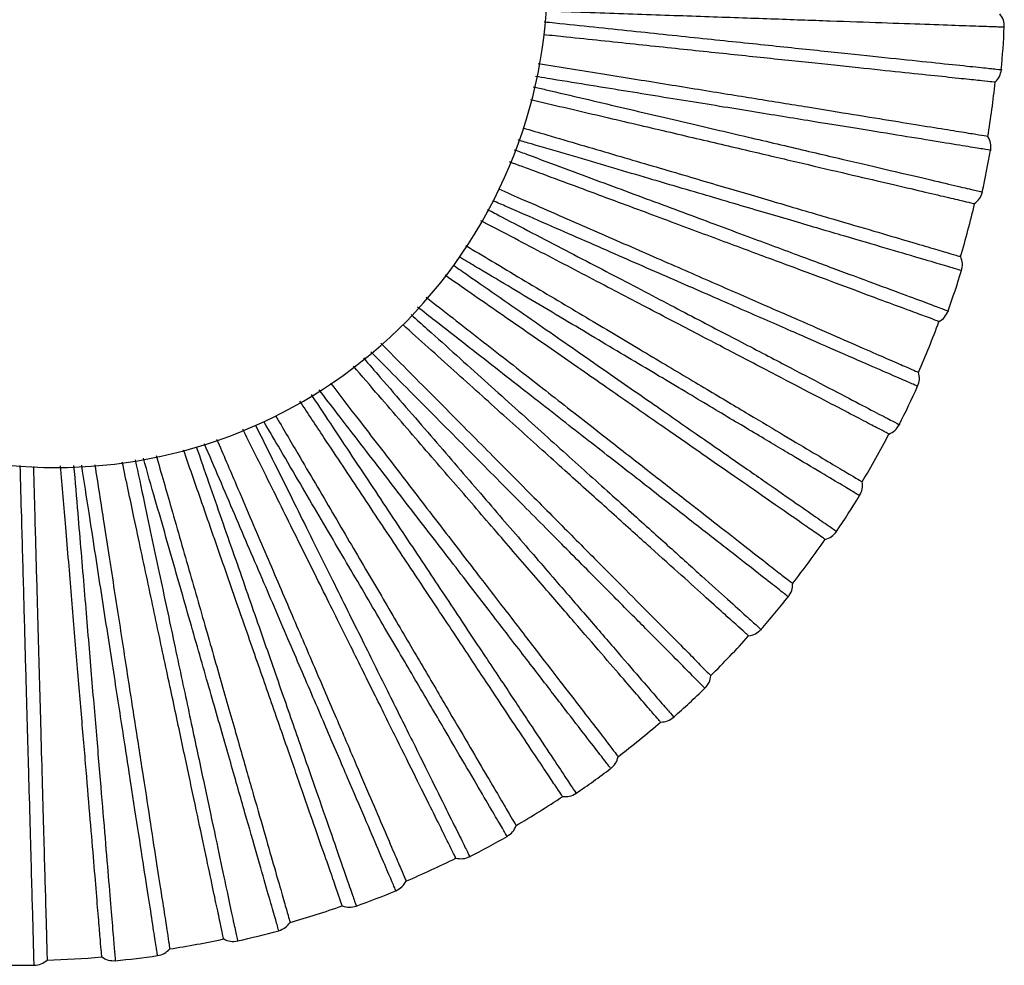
# Paper-space layout '_Inferior' of a CAD drawing. Header units: millimetres. Extents: x -509 to 509, y -547 to 549.
# Tile 8 of 32: x 42 to 143, y -547 to -450. Entities that reach past the tile are written whole.
import ezdxf

# ---------------------------------------------------------------- set-up
doc = ezdxf.new("R2010")
doc.units = ezdxf.units.MM

psp = doc.layouts.new('_Inferior')

# ---------------------------------------------------------------- linework, layer by layer
at = {"color": 7, "linetype": 'Continuous', "lineweight": 25}
for centre, radius, start, end in [((46.14, -445.86), 50, 60, 240), ((46.14, -445.86), 50, 240, 60), ((42.34, -446.13), 100.5, 354.7634, 357.237), ((42.34, -446.13), 100, 350.8, 354.0003), ((42.34, -446.13), 100.5, 347.5632, 350.0369), ((42.34, -446.13), 100, 343.5997, 346.8005), ((42.34, -446.13), 100.5, 340.3631, 342.8367), ((42.34, -446.13), 100, 336.3995, 339.6007), ((42.34, -446.13), 100.5, 333.163, 335.6365), ((42.34, -446.13), 100, 329.1994, 332.4008), ((42.34, -446.13), 100.5, 325.9631, 328.4363), ((42.34, -446.13), 100, 321.9993, 325.2007), ((42.34, -446.13), 100.5, 318.7633, 321.2361), ((42.34, -446.13), 100, 314.7993, 318.0005), ((42.34, -446.13), 100.5, 311.5637, 314.0359), ((42.34, -446.13), 100, 307.5994, 310.8004), ((42.34, -446.13), 100.5, 304.364, 306.8357), ((42.34, -446.13), 100, 300.3996, 303.6001), ((42.34, -446.13), 100.5, 297.1644, 299.6363), ((42.34, -446.13), 100, 293.1995, 296.4002), ((42.34, -446.13), 100.5, 289.9644, 292.4358), ((42.34, -446.13), 100, 285.9998, 289.2), ((42.34, -446.13), 100.5, 282.7643, 285.2361), ((42.34, -446.13), 100, 278.8002, 281.9998), ((42.34, -446.13), 100, 271.6005, 274.7995), ((42.34, -446.13), 100.5, 275.5641, 278.0363), ((42.34, -446.13), 100.5, 268.3639, 270.8367)]:
    psp.add_arc(centre, radius, start, end, dxfattribs=at)
for points, knots in [([(142.72, -450.97), (142.63, -450.97), (142.43, -450.96), (140.82, -450.91), (138.29, -450.82), (134.78, -450.7), (130.36, -450.54), (125.08, -450.36), (119.03, -450.14), (112.29, -449.91), (104.92, -449.65), (99.39, -449.46), (96.26, -449.35), (95.87, -449.33)], [0, 0, 0, 0, 0.098734, 0.197607, 0.296646, 0.394808, 0.493242, 0.592153, 0.690267, 0.788871, 0.887638, 0.985737, 1, 1, 1, 1]), ([(95.82, -450.41), (96.18, -450.45), (99.28, -450.77), (104.76, -451.35), (112.1, -452.12), (118.81, -452.82), (124.83, -453.45), (130.09, -454), (134.5, -454.47), (137.98, -454.83), (140.55, -455.1), (141.99, -455.25), (142.6, -455.32), (142.42, -455.3), (142.42, -455.3)], [0, 0, 0, 0, 0.012957, 0.112, 0.210249, 0.30862, 0.407629, 0.505808, 0.604324, 0.703235, 0.801376, 0.900078, 0.999446, 1, 1, 1, 1]), ([(141.8, -456.58), (141.73, -456.57), (141.6, -456.56), (140.52, -456.45), (138.73, -456.26), (136.12, -455.98), (132.7, -455.63), (128.5, -455.18), (123.55, -454.66), (117.93, -454.07), (111.74, -453.42), (105.1, -452.72), (99.74, -452.16), (96.54, -451.82), (95.77, -451.74)], [0, 0, 0, 0, 0.079993, 0.162837, 0.248257, 0.335908, 0.425376, 0.516191, 0.607834, 0.699759, 0.791408, 0.882235, 0.971722, 1, 1, 1, 1]), ([(141.06, -462.12), (141.06, -462.12), (141.19, -462.14), (140.73, -462.06), (139.62, -461.88), (137.66, -461.57), (134.97, -461.13), (131.56, -460.58), (127.47, -459.92), (122.75, -459.15), (117.45, -458.29), (111.62, -457.35), (105.32, -456.33), (99.83, -455.44), (96.34, -454.87), (95.2, -454.69)], [0, 0, 0, 0, 0.000088, 0.087794, 0.175109, 0.261744, 0.348635, 0.436073, 0.522779, 0.609529, 0.696988, 0.783814, 0.870469, 0.95784, 1, 1, 1, 1]), ([(141.33, -463.52), (141.33, -463.52), (141.5, -463.54), (140.9, -463.45), (139.47, -463.22), (136.92, -462.8), (133.46, -462.24), (129.08, -461.53), (123.87, -460.69), (117.89, -459.72), (111.23, -458.64), (103.95, -457.46), (98.46, -456.57), (95.33, -456.06), (94.92, -456)], [0, 0, 0, 0, 0.000553, 0.099742, 0.198267, 0.296231, 0.394964, 0.493303, 0.591306, 0.690137, 0.78833, 0.886403, 0.985268, 1, 1, 1, 1]), ([(94.7, -457.04), (95.13, -457.14), (98.22, -457.86), (103.65, -459.14), (110.83, -460.82), (117.4, -462.36), (123.3, -463.74), (128.43, -464.95), (132.74, -465.95), (136.16, -466.76), (138.63, -467.34), (140.2, -467.7), (140.39, -467.75), (140.48, -467.77)], [0, 0, 0, 0, 0.015826, 0.11377, 0.21238, 0.310828, 0.408786, 0.50754, 0.605818, 0.703825, 0.802706, 0.901422, 1, 1, 1, 1]), ([(94.43, -458.34), (95.56, -458.61), (99, -459.42), (104.43, -460.69), (110.65, -462.15), (116.4, -463.5), (121.63, -464.72), (126.29, -465.82), (130.32, -466.76), (133.68, -467.55), (136.35, -468.18), (138.26, -468.63), (139.48, -468.91), (139.63, -468.95), (139.7, -468.96)], [0, 0, 0, 0, 0.042598, 0.12918, 0.216453, 0.303447, 0.39, 0.477061, 0.564277, 0.650847, 0.73771, 0.8252, 0.91244, 1, 1, 1, 1]), ([(93.64, -461.23), (94.46, -461.47), (97.63, -462.4), (102.88, -463.94), (109.29, -465.83), (115.25, -467.59), (120.67, -469.18), (125.45, -470.59), (129.51, -471.78), (132.8, -472.75), (135.31, -473.49), (137.05, -474), (138.09, -474.31), (138.21, -474.34), (138.28, -474.36)], [0, 0, 0, 0, 0.031181, 0.1204, 0.210956, 0.302331, 0.393982, 0.485351, 0.575894, 0.665096, 0.752485, 0.83765, 0.920246, 1, 1, 1, 1]), ([(138.37, -475.79), (138.27, -475.76), (138.08, -475.7), (136.54, -475.25), (134.11, -474.53), (130.74, -473.54), (126.49, -472.29), (121.43, -470.8), (115.62, -469.09), (109.15, -467.18), (102.08, -465.1), (96.69, -463.51), (93.61, -462.61), (93.15, -462.47)], [0, 0, 0, 0, 0.098442, 0.197022, 0.295768, 0.393639, 0.491782, 0.5904, 0.688223, 0.786536, 0.885011, 0.982819, 1, 1, 1, 1]), ([(92.76, -463.46), (93.21, -463.62), (96.24, -464.75), (101.5, -466.7), (108.42, -469.27), (114.74, -471.62), (120.42, -473.74), (125.37, -475.58), (129.53, -477.12), (132.81, -478.34), (135.23, -479.24), (136.59, -479.75), (137.16, -479.96), (137, -479.9), (137, -479.9)], [0, 0, 0, 0, 0.016924, 0.115569, 0.213423, 0.311399, 0.41001, 0.507794, 0.605914, 0.704428, 0.802174, 0.90048, 0.999448, 1, 1, 1, 1]), ([(136.07, -480.99), (136.01, -480.96), (135.89, -480.92), (134.87, -480.54), (133.18, -479.91), (130.72, -479), (127.5, -477.8), (123.54, -476.32), (118.87, -474.59), (113.58, -472.62), (107.75, -470.45), (101.49, -468.12), (96.3, -466.19), (93.14, -465.02), (92.27, -464.7)], [0, 0, 0, 0, 0.079557, 0.161949, 0.246903, 0.334076, 0.423057, 0.513377, 0.60452, 0.695944, 0.787094, 0.877425, 0.966424, 1, 1, 1, 1]), ([(91.18, -467.46), (92.02, -467.83), (95.1, -469.18), (100.17, -471.39), (106.29, -474.07), (111.99, -476.55), (117.16, -478.82), (121.73, -480.81), (125.6, -482.5), (128.75, -483.88), (131.15, -484.93), (132.81, -485.65), (133.8, -486.08), (133.92, -486.14), (133.98, -486.16)], [0, 0, 0, 0, 0.03328, 0.122306, 0.212666, 0.303843, 0.395295, 0.486466, 0.576813, 0.665821, 0.753021, 0.838002, 0.920419, 1, 1, 1, 1]), ([(133.89, -487.59), (133.8, -487.55), (133.62, -487.47), (132.15, -486.82), (129.83, -485.81), (126.6, -484.4), (122.55, -482.63), (117.72, -480.52), (112.16, -478.09), (105.98, -475.39), (99.23, -472.44), (94.05, -470.17), (91.06, -468.87), (90.58, -468.66)], [0, 0, 0, 0, 0.098286, 0.19671, 0.295298, 0.393014, 0.491002, 0.589463, 0.687131, 0.785287, 0.883606, 0.981259, 1, 1, 1, 1]), ([(90.04, -469.56), (90.51, -469.8), (93.43, -471.33), (98.46, -473.96), (104.99, -477.37), (110.97, -480.5), (116.35, -483.3), (121.03, -485.75), (124.96, -487.8), (128.06, -489.43), (130.35, -490.62), (131.64, -491.3), (132.17, -491.58), (132.02, -491.5), (132.02, -491.5)], [0, 0, 0, 0, 0.01899, 0.117427, 0.215076, 0.312846, 0.411249, 0.508828, 0.606742, 0.705049, 0.80259, 0.900689, 0.99945, 1, 1, 1, 1]), ([(130.96, -492.46), (130.91, -492.43), (130.79, -492.37), (129.83, -491.86), (128.23, -491.03), (125.91, -489.81), (122.86, -488.22), (119.11, -486.26), (114.7, -483.96), (109.69, -481.34), (104.18, -478.46), (98.26, -475.36), (93.29, -472.76), (90.23, -471.16), (89.35, -470.7)], [0, 0, 0, 0, 0.079333, 0.161493, 0.246208, 0.333135, 0.421866, 0.511931, 0.602818, 0.693984, 0.784877, 0.874954, 0.963702, 1, 1, 1, 1]), ([(87.82, -473.24), (88.71, -473.76), (91.7, -475.55), (96.54, -478.44), (102.28, -481.86), (107.62, -485.04), (112.48, -487.94), (116.75, -490.48), (120.39, -492.65), (123.34, -494.41), (125.59, -495.75), (127.14, -496.68), (128.07, -497.23), (128.19, -497.3), (128.24, -497.33)], [0, 0, 0, 0, 0.03745, 0.126092, 0.216062, 0.306846, 0.397903, 0.488681, 0.578639, 0.667263, 0.754086, 0.8387, 0.920762, 1, 1, 1, 1]), ([(127.97, -498.73), (127.89, -498.68), (127.72, -498.58), (126.34, -497.76), (124.16, -496.46), (121.14, -494.66), (117.34, -492.4), (112.81, -489.69), (107.61, -486.59), (101.82, -483.14), (95.49, -479.36), (90.54, -476.41), (87.66, -474.7), (87.13, -474.38)], [0, 0, 0, 0, 0.097949, 0.196034, 0.294285, 0.391665, 0.489316, 0.58744, 0.684773, 0.782592, 0.880573, 0.977891, 1, 1, 1, 1]), ([(86.58, -475.25), (87.07, -475.59), (89.82, -477.5), (94.53, -480.77), (100.58, -484.98), (106.13, -488.83), (111.1, -492.29), (115.44, -495.3), (119.08, -497.83), (121.96, -499.83), (124.08, -501.3), (125.27, -502.13), (125.77, -502.48), (125.63, -502.38), (125.62, -502.38)], [0, 0, 0, 0, 0.020998, 0.119234, 0.216683, 0.314252, 0.412455, 0.509834, 0.607547, 0.705652, 0.802994, 0.900892, 0.999451, 1, 1, 1, 1]), ([(124.46, -503.2), (124.41, -503.16), (124.3, -503.09), (123.41, -502.47), (121.92, -501.44), (119.77, -499.94), (116.95, -497.98), (113.48, -495.57), (109.39, -492.73), (104.75, -489.5), (99.65, -485.95), (94.16, -482.14), (89.49, -478.9), (86.59, -476.88), (85.71, -476.27)], [0, 0, 0, 0, 0.079113, 0.161047, 0.245528, 0.332216, 0.420701, 0.510517, 0.601153, 0.692067, 0.782709, 0.872538, 0.961041, 1, 1, 1, 1]), ([(83.78, -478.5), (84.69, -479.21), (87.53, -481.43), (92.07, -484.98), (97.33, -489.09), (102.23, -492.92), (106.68, -496.4), (110.61, -499.46), (113.94, -502.07), (116.65, -504.18), (118.71, -505.79), (120.13, -506.9), (120.99, -507.57), (121.09, -507.65), (121.15, -507.69)], [0, 0, 0, 0, 0.041527, 0.129794, 0.219382, 0.309782, 0.400453, 0.490847, 0.580423, 0.668672, 0.755128, 0.839384, 0.921098, 1, 1, 1, 1]), ([(120.71, -509.05), (120.63, -508.99), (120.47, -508.87), (119.21, -507.88), (117.21, -506.32), (114.44, -504.15), (110.95, -501.43), (106.8, -498.18), (102.02, -494.45), (96.71, -490.3), (90.9, -485.76), (86.26, -482.14), (83.51, -479.98), (82.91, -479.52)], [0, 0, 0, 0, 0.097477, 0.195091, 0.292868, 0.38978, 0.486961, 0.584612, 0.681476, 0.778824, 0.876334, 0.973183, 1, 1, 1, 1]), ([(82.26, -480.28), (82.81, -480.77), (85.41, -483.11), (89.78, -487.04), (95.26, -491.97), (100.27, -496.49), (104.78, -500.54), (108.7, -504.07), (112, -507.04), (114.6, -509.39), (116.52, -511.11), (117.6, -512.08), (118.05, -512.49), (117.92, -512.37), (117.92, -512.37)], [0, 0, 0, 0, 0.02603, 0.123761, 0.22071, 0.317777, 0.415475, 0.512353, 0.609565, 0.707165, 0.804007, 0.901402, 0.999453, 1, 1, 1, 1]), ([(116.66, -513.04), (116.61, -513), (116.51, -512.91), (115.71, -512.18), (114.37, -510.98), (112.42, -509.22), (109.87, -506.92), (106.72, -504.09), (103.02, -500.76), (98.82, -496.98), (94.2, -492.82), (89.24, -488.35), (84.95, -484.49), (82.26, -482.07), (81.39, -481.29)], [0, 0, 0, 0, 0.07886, 0.16053, 0.24474, 0.331149, 0.41935, 0.508878, 0.599223, 0.689846, 0.780197, 0.869737, 0.957956, 1, 1, 1, 1]), ([(79.16, -483.2), (80.06, -484.1), (82.67, -486.74), (86.81, -490.9), (91.51, -495.64), (95.89, -500.05), (99.88, -504.06), (103.39, -507.6), (106.37, -510.6), (108.79, -513.03), (110.63, -514.89), (111.9, -516.18), (112.67, -516.95), (112.76, -517.04), (112.81, -517.09)], [0, 0, 0, 0, 0.045403, 0.133313, 0.222539, 0.312573, 0.402878, 0.492906, 0.58212, 0.670012, 0.756118, 0.840033, 0.921417, 1, 1, 1, 1]), ([(77.38, -484.68), (77.96, -485.35), (80.34, -488.11), (84.28, -492.66), (89.09, -498.24), (93.5, -503.35), (97.46, -507.94), (100.92, -511.93), (103.81, -515.29), (106.1, -517.94), (107.79, -519.9), (108.74, -521), (109.13, -521.45), (109.02, -521.32), (109.02, -521.32)], [0, 0, 0, 0, 0.030991, 0.128225, 0.224679, 0.321252, 0.418452, 0.514837, 0.611554, 0.708657, 0.805005, 0.901904, 0.999456, 1, 1, 1, 1]), ([(112.2, -518.38), (112.13, -518.31), (111.99, -518.17), (110.86, -517.03), (109.08, -515.23), (106.6, -512.73), (103.48, -509.59), (99.76, -505.85), (95.49, -501.55), (90.74, -496.76), (85.55, -491.53), (81.31, -487.27), (78.76, -484.69), (78.13, -484.06)], [0, 0, 0, 0, 0.097026, 0.194189, 0.291514, 0.387978, 0.484709, 0.581909, 0.678325, 0.775223, 0.872282, 0.968683, 1, 1, 1, 1]), ([(107.69, -521.83), (107.64, -521.78), (107.56, -521.68), (106.85, -520.86), (105.67, -519.49), (103.96, -517.51), (101.71, -514.91), (98.95, -511.7), (95.7, -507.94), (92, -503.66), (87.94, -498.95), (83.58, -493.9), (79.7, -489.41), (77.23, -486.54), (76.36, -485.53)], [0, 0, 0, 0, 0.078398, 0.15959, 0.243307, 0.32921, 0.416894, 0.505898, 0.595714, 0.685806, 0.775628, 0.864643, 0.952346, 1, 1, 1, 1]), ([(74.04, -487.28), (74.87, -488.37), (77.2, -491.39), (80.85, -496.12), (84.92, -501.41), (88.71, -506.34), (92.16, -510.82), (95.2, -514.76), (97.78, -518.11), (99.88, -520.83), (101.48, -522.91), (102.58, -524.34), (103.24, -525.2), (103.32, -525.31), (103.36, -525.36)], [0, 0, 0, 0, 0.048949, 0.136532, 0.225427, 0.315127, 0.405096, 0.49479, 0.583673, 0.671238, 0.757024, 0.840627, 0.921709, 1, 1, 1, 1]), ([(72.05, -488.43), (72.62, -489.28), (74.71, -492.43), (78.11, -497.55), (82.19, -503.69), (85.93, -509.31), (89.28, -514.36), (92.21, -518.76), (94.66, -522.45), (96.6, -525.37), (98.03, -527.52), (98.83, -528.73), (99.17, -529.23), (99.07, -529.09), (99.07, -529.09)], [0, 0, 0, 0, 0.035588, 0.13236, 0.228357, 0.324472, 0.421211, 0.517139, 0.613396, 0.710039, 0.80593, 0.902369, 0.999459, 1, 1, 1, 1]), ([(102.6, -526.56), (102.54, -526.48), (102.42, -526.33), (101.44, -525.05), (99.89, -523.05), (97.74, -520.26), (95.05, -516.76), (91.83, -512.57), (88.13, -507.77), (84.01, -502.43), (79.52, -496.59), (75.78, -491.73), (73.49, -488.76), (72.87, -487.96)], [0, 0, 0, 0, 0.096609, 0.1933534, 0.2902601, 0.386309, 0.4826244, 0.579406, 0.6754075, 0.7718888, 0.86853, 0.9645171, 1, 1, 1, 1]), ([(97.68, -529.42), (97.65, -529.37), (97.58, -529.26), (96.97, -528.35), (95.98, -526.85), (94.52, -524.66), (92.62, -521.81), (90.28, -518.28), (87.53, -514.14), (84.4, -509.43), (80.96, -504.25), (77.27, -498.69), (73.9, -493.62), (71.72, -490.34), (70.9, -489.1)], [0, 0, 0, 0, 0.077967, 0.158713, 0.2419701, 0.3274014, 0.4146043, 0.5031192, 0.5924416, 0.6820385, 0.771367, 0.859894, 0.9471145, 1, 1, 1, 1]), ([(68.41, -490.55), (69.17, -491.86), (71.18, -495.28), (74.28, -500.56), (77.66, -506.31), (80.8, -511.68), (83.66, -516.55), (86.18, -520.85), (88.32, -524.49), (90.06, -527.46), (91.39, -529.72), (92.3, -531.27), (92.85, -532.21), (92.92, -532.32), (92.95, -532.38)], [0, 0, 0, 0, 0.053952, 0.141074, 0.229501, 0.318729, 0.408225, 0.497447, 0.585862, 0.672967, 0.758302, 0.841466, 0.922121, 1, 1, 1, 1]), ([(66.35, -491.5), (66.86, -492.52), (68.6, -496.01), (71.39, -501.63), (74.66, -508.23), (77.67, -514.27), (80.36, -519.7), (82.71, -524.43), (84.68, -528.4), (86.24, -531.54), (87.39, -533.85), (88.03, -535.16), (88.3, -535.7), (88.23, -535.54), (88.22, -535.54)], [0, 0, 0, 0, 0.039682, 0.136043, 0.231633, 0.32734, 0.423668, 0.519189, 0.615037, 0.71127, 0.806754, 0.902784, 0.999461, 1, 1, 1, 1]), ([(92.04, -533.48), (91.99, -533.39), (91.89, -533.22), (91.08, -531.84), (89.79, -529.65), (88.02, -526.62), (85.78, -522.8), (83.11, -518.25), (80.04, -513.02), (76.63, -507.21), (72.9, -500.86), (69.75, -495.47), (67.79, -492.14), (67.22, -491.17)], [0, 0, 0, 0, 0.09624, 0.192614, 0.28915, 0.384832, 0.480779, 0.577191, 0.672825, 0.768937, 0.865209, 0.960829, 1, 1, 1, 1]), ([(86.81, -535.7), (86.78, -535.64), (86.72, -535.52), (86.24, -534.55), (85.44, -532.93), (84.27, -530.59), (82.74, -527.51), (80.86, -523.72), (78.65, -519.26), (76.14, -514.2), (73.37, -508.63), (70.4, -502.65), (67.64, -497.08), (65.82, -493.43), (65.1, -491.97)], [0, 0, 0, 0, 0.077579, 0.157922, 0.240764, 0.32577, 0.412539, 0.500612, 0.58949, 0.67864, 0.767524, 0.855609, 0.942395, 1, 1, 1, 1]), ([(60.34, -493.75), (60.76, -494.96), (62.09, -498.78), (64.2, -504.83), (66.63, -511.79), (68.85, -518.16), (70.84, -523.89), (72.58, -528.87), (74.04, -533.06), (75.19, -536.37), (76.04, -538.81), (76.52, -540.18), (76.71, -540.75), (76.66, -540.59), (76.66, -540.59)], [0, 0, 0, 0, 0.044396, 0.140284, 0.235404, 0.330642, 0.426497, 0.521549, 0.616927, 0.712687, 0.807702, 0.903261, 0.999464, 1, 1, 1, 1]), ([(80.7, -539.02), (80.66, -538.93), (80.58, -538.75), (79.95, -537.27), (78.95, -534.94), (77.57, -531.71), (75.83, -527.64), (73.75, -522.79), (71.36, -517.22), (68.7, -511.02), (65.8, -504.26), (63.28, -498.36), (61.68, -494.64), (61.17, -493.44)], [0, 0, 0, 0, 0.095636, 0.191406, 0.287337, 0.382419, 0.477764, 0.573571, 0.668606, 0.764116, 0.859784, 0.954804, 1, 1, 1, 1]), ([(62.42, -492.97), (63.09, -494.53), (64.73, -498.35), (67.2, -504.13), (69.83, -510.27), (72.28, -515.98), (74.51, -521.17), (76.47, -525.75), (78.14, -529.64), (79.49, -532.79), (80.52, -535.2), (81.23, -536.86), (81.66, -537.86), (81.71, -537.98), (81.74, -538.04)], [0, 0, 0, 0, 0.059982, 0.146549, 0.234412, 0.323072, 0.411997, 0.50065, 0.588502, 0.675052, 0.759843, 0.842476, 0.922617, 1, 1, 1, 1]), ([(68.76, -543.09), (68.73, -543), (68.67, -542.81), (68.23, -541.26), (67.53, -538.83), (66.56, -535.45), (65.34, -531.2), (63.89, -526.12), (62.22, -520.3), (60.36, -513.81), (58.33, -506.74), (56.52, -500.4), (55.35, -496.34), (54.95, -494.91)], [0, 0, 0, 0, 0.095042, 0.190218, 0.285553, 0.380044, 0.474798, 0.57001, 0.664455, 0.759371, 0.854445, 0.948876, 1, 1, 1, 1]), ([(56.26, -494.65), (56.77, -496.44), (57.96, -500.59), (59.74, -506.79), (61.58, -513.2), (63.29, -519.18), (64.85, -524.61), (66.22, -529.4), (67.39, -533.47), (68.33, -536.77), (69.06, -539.29), (69.55, -541.02), (69.85, -542.07), (69.89, -542.19), (69.91, -542.25)], [0, 0, 0, 0, 0.065314, 0.15139, 0.238756, 0.326912, 0.415333, 0.503483, 0.590836, 0.676895, 0.761205, 0.84337, 0.923056, 1, 1, 1, 1]), ([(75.23, -540.57), (75.21, -540.5), (75.17, -540.38), (74.81, -539.35), (74.22, -537.65), (73.35, -535.17), (72.22, -531.93), (70.83, -527.94), (69.2, -523.24), (67.34, -517.9), (65.29, -512.03), (63.1, -505.72), (61.01, -499.74), (59.63, -495.77), (59.05, -494.11)], [0, 0, 0, 0, 0.0772444, 0.157242, 0.2397275, 0.3243669, 0.4107616, 0.4984561, 0.5869506, 0.6757171, 0.7642177, 0.8519242, 0.9383364, 1, 1, 1, 1]), ([(43.81, -546.61), (43.81, -546.52), (43.8, -546.32), (43.76, -544.71), (43.69, -542.18), (43.59, -538.66), (43.47, -534.24), (43.32, -528.97), (43.15, -522.91), (42.96, -516.17), (42.76, -508.81), (42.57, -501.95), (42.44, -497.43), (42.39, -495.66)], [0, 0, 0, 0, 0.094124, 0.188379, 0.282793, 0.376371, 0.470209, 0.564501, 0.658033, 0.752032, 0.846187, 0.939705, 1, 1, 1, 1]), ([(43.73, -495.76), (43.79, -497.9), (43.92, -502.5), (44.11, -509.21), (44.29, -515.88), (44.47, -522.1), (44.62, -527.74), (44.76, -532.72), (44.88, -536.95), (44.98, -540.38), (45.05, -543), (45.1, -544.81), (45.13, -545.89), (45.13, -546.02), (45.14, -546.09)], [0, 0, 0, 0, 0.0743849, 0.1596256, 0.246143, 0.3334438, 0.4210068, 0.5083016, 0.5948072, 0.6800306, 0.7635226, 0.8448898, 0.9238028, 1, 1, 1, 1]), ([(50.71, -545.78), (50.71, -545.71), (50.7, -545.58), (50.6, -544.5), (50.45, -542.7), (50.23, -540.09), (49.95, -536.67), (49.59, -532.45), (49.18, -527.49), (48.7, -521.86), (48.18, -515.66), (47.63, -509.01), (47.07, -502.35), (46.68, -497.8), (46.51, -495.69)], [0, 0, 0, 0, 0.076277, 0.155272, 0.236725, 0.320304, 0.405617, 0.492213, 0.579599, 0.667254, 0.754646, 0.841254, 0.926583, 1, 1, 1, 1]), ([(47.84, -495.66), (47.98, -497.3), (48.35, -501.69), (48.92, -508.43), (49.53, -515.76), (50.1, -522.49), (50.61, -528.53), (51.05, -533.79), (51.42, -538.21), (51.71, -541.7), (51.93, -544.27), (52.05, -545.72), (52.1, -546.33), (52.09, -546.15), (52.09, -546.15)], [0, 0, 0, 0, 0.056143, 0.150853, 0.244804, 0.33887, 0.433547, 0.52743, 0.621636, 0.716219, 0.810066, 0.90445, 0.99947, 1, 1, 1, 1]), ([(56.39, -545.64), (56.38, -545.54), (56.35, -545.35), (56.1, -543.76), (55.72, -541.25), (55.18, -537.78), (54.5, -533.41), (53.69, -528.19), (52.77, -522.2), (51.74, -515.54), (50.61, -508.27), (49.58, -501.6), (48.91, -497.26), (48.66, -495.64)], [0, 0, 0, 0, 0.094533, 0.189199, 0.284023, 0.378009, 0.472255, 0.566957, 0.660896, 0.755304, 0.849869, 0.943793, 1, 1, 1, 1]), ([(50, -495.61), (50.31, -497.59), (50.99, -501.99), (52, -508.49), (53.02, -515.09), (53.97, -521.23), (54.84, -526.82), (55.6, -531.74), (56.24, -535.92), (56.77, -539.31), (57.17, -541.9), (57.45, -543.68), (57.61, -544.76), (57.63, -544.89), (57.64, -544.95)], [0, 0, 0, 0, 0.0698055, 0.1554679, 0.2424133, 0.330146, 0.4181423, 0.5058689, 0.5928025, 0.6784476, 0.7623526, 0.8441224, 0.9234258, 1, 1, 1, 1]), ([(63.14, -543.94), (63.12, -543.88), (63.09, -543.75), (62.87, -542.69), (62.49, -540.92), (61.95, -538.36), (61.23, -535), (60.36, -530.86), (59.32, -525.99), (58.15, -520.47), (56.85, -514.38), (55.46, -507.85), (54.11, -501.49), (53.2, -497.21), (52.8, -495.32)], [0, 0, 0, 0, 0.0767738, 0.1562841, 0.2382671, 0.322391, 0.4082594, 0.4954197, 0.5833751, 0.6716008, 0.7595623, 0.8467345, 0.9326202, 1, 1, 1, 1]), ([(54.11, -495.07), (54.42, -496.51), (55.3, -500.66), (56.67, -507.11), (58.2, -514.31), (59.61, -520.92), (60.87, -526.84), (61.97, -532.01), (62.89, -536.35), (63.62, -539.78), (64.16, -542.3), (64.46, -543.72), (64.58, -544.31), (64.55, -544.14), (64.55, -544.14)], [0, 0, 0, 0, 0.050711, 0.145966, 0.240457, 0.335065, 0.430287, 0.524711, 0.619459, 0.714586, 0.808973, 0.9039, 0.999467, 1, 1, 1, 1])]:
    psp.add_open_spline(points, degree=3, knots=knots, dxfattribs=at)
for points in [[(142.73, -450.97), (142.72, -450.73), (142.69, -450.23), (142.42, -449.82), (142.28, -449.62)], [(141.8, -456.58), (141.96, -456.4), (142.29, -456.03), (142.38, -455.54), (142.43, -455.3)], [(141.33, -463.52), (141.35, -463.27), (141.39, -462.78), (141.17, -462.34), (141.06, -462.12)], [(139.7, -468.96), (139.89, -468.8), (140.26, -468.48), (140.41, -468.01), (140.49, -467.77)], [(138.37, -475.79), (138.42, -475.54), (138.52, -475.06), (138.36, -474.6), (138.28, -474.36)], [(136.07, -480.99), (136.28, -480.85), (136.69, -480.57), (136.9, -480.12), (137, -479.9)], [(133.89, -487.59), (133.97, -487.35), (134.13, -486.89), (134.03, -486.4), (133.98, -486.16)], [(130.96, -492.46), (131.19, -492.35), (131.63, -492.12), (131.89, -491.71), (132.02, -491.5)], [(127.98, -498.73), (128.09, -498.51), (128.3, -498.07), (128.26, -497.58), (128.24, -497.33)], [(124.46, -503.2), (124.69, -503.12), (125.16, -502.95), (125.47, -502.57), (125.63, -502.38)], [(120.71, -509.05), (120.84, -508.85), (121.11, -508.43), (121.14, -507.94), (121.15, -507.69)], [(116.66, -513.04), (116.9, -512.99), (117.38, -512.88), (117.74, -512.54), (117.92, -512.37)], [(112.2, -518.38), (112.36, -518.19), (112.68, -517.81), (112.77, -517.33), (112.81, -517.09)], [(107.69, -521.83), (107.93, -521.81), (108.42, -521.76), (108.82, -521.47), (109.02, -521.32)], [(102.6, -526.56), (102.78, -526.4), (103.14, -526.07), (103.29, -525.59), (103.36, -525.36)], [(97.68, -529.42), (97.93, -529.43), (98.42, -529.45), (98.86, -529.21), (99.07, -529.09)], [(92.04, -533.48), (92.24, -533.34), (92.65, -533.06), (92.85, -532.6), (92.95, -532.38)], [(86.81, -535.7), (87.05, -535.74), (87.54, -535.82), (88, -535.63), (88.23, -535.54)], [(80.7, -539.02), (80.92, -538.91), (81.36, -538.67), (81.61, -538.25), (81.74, -538.04)], [(75.23, -540.57), (75.47, -540.64), (75.94, -540.77), (76.42, -540.65), (76.66, -540.59)], [(68.76, -543.1), (68.99, -543.01), (69.45, -542.83), (69.75, -542.45), (69.91, -542.25)], [(63.14, -543.94), (63.36, -544.04), (63.81, -544.24), (64.3, -544.18), (64.55, -544.14)], [(56.39, -545.64), (56.63, -545.58), (57.11, -545.47), (57.47, -545.12), (57.64, -544.95)], [(43.81, -546.62), (44.06, -546.59), (44.55, -546.54), (44.94, -546.24), (45.14, -546.09)], [(50.71, -545.78), (50.92, -545.9), (51.35, -546.16), (51.84, -546.16), (52.09, -546.15)]]:
    psp.add_open_spline(points, degree=3, dxfattribs=at)

doc.saveas('drawing.dxf')
